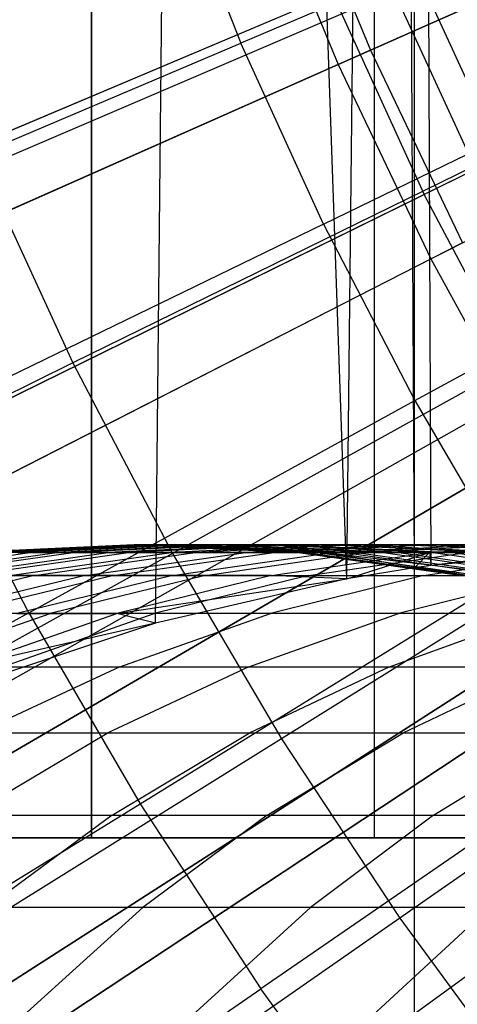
# Model space of a CAD drawing. Extents: x 0.1 to 12.1, y -6 to 6.
# Tile 81 of 256: x 4.741 to 4.891, y -0.857 to -0.521. Entities that reach past the tile are written whole.
import ezdxf

# ---------------------------------------------------------------- set-up
doc = ezdxf.new("R2010")
doc.units = 0
doc.header["$LTSCALE"] = 2.54
doc.layers.get('0').update_dxf_attribs({"linetype": 'CONTINUOUS'})

# ---------------------------------------------------------------- blocks, each defined once
blk = doc.blocks.new('DROPS_COLOR_B-11195_STL')
at = {"color": 0}
for p, q in [((4.87618, -0.90001, 62.82546), (4.87618, 0.89999, 62.82546)), ((4.87618, -0.90001, 62.82546), (4.87618, 0.89999, 62.82546)), ((4.78782, -0.72672, 51.07982), (4.80255, 0.72273, 51.07665)), ((4.78782, -0.72672, 51.07982), (4.80255, 0.72273, 51.07665)), ((4.85311, -0.71164, 51.06604), (4.80255, 0.72273, 51.07665)), ((4.85311, -0.71164, 51.06604), (4.80255, 0.72273, 51.07665)), ((4.85311, -0.71164, 51.06604), (4.86854, 0.70899, 51.06289)), ((4.85311, -0.71164, 51.06604), (4.86854, 0.70899, 51.06289)), ((4.87617, -0.70783, 51.06135), (4.86854, 0.70899, 51.06289)), ((4.87617, -0.70783, 51.06135), (4.86854, 0.70899, 51.06289)), ((4.88184, -0.70701, 51.06021), (4.87617, 0.70781, 51.06135)), ((4.88184, -0.70701, 51.06021), (4.87617, 0.70781, 51.06135)), ((4.87617, -0.70783, 51.06135), (4.87617, 0.70781, 51.06135)), ((4.87617, -0.70783, 51.06135), (4.87617, 0.70781, 51.06135)), ((4.7659, -0.8, 17.11798), (4.7659, 0, 17.11798)), ((4.7659, -0.8, 17.11798), (4.7659, 0, 17.11798)), ((4.7659, 0, 36.77724), (4.7659, -0.8, 36.77724)), ((4.7659, 0, 36.77724), (4.7659, -0.8, 36.77724)), ((4.86242, 0, 21.07751), (4.86242, -0.8, 21.07751)), ((4.86242, 0, 21.07751), (4.86242, -0.8, 21.07751)), ((4.86242, 0, 32.8177), (4.86242, -0.8, 32.8177)), ((4.86242, 0, 32.8177), (4.86242, -0.8, 32.8177)), ((5.16339, -0.44083, 13.45288), (4.87949, -0.58042, 13.37336)), ((5.16339, -0.44083, 13.45288), (4.87949, -0.58042, 13.37336)), ((4.79194, -0.46556, 13.71107), (4.81694, -0.52869, 13.71107)), ((4.79194, -0.46556, 13.71107), (4.81694, -0.52869, 13.71107)), ((4.95498, -0.46998, 13.75643), (4.81694, -0.52869, 13.71107)), ((4.95498, -0.46998, 13.75643), (4.81694, -0.52869, 13.71107)), ((4.87537, -0.50063, 2.00512), (4.58799, -0.62208, 2.1004)), ((4.87537, -0.50063, 2.00512), (4.58799, -0.62208, 2.1004)), ((4.90588, -0.56744, 2.00512), (4.87537, -0.50063, 2.00512)), ((4.90588, -0.56744, 2.00512), (4.87537, -0.50063, 2.00512)), ((4.84828, -0.51208, 13.37336), (4.56136, -0.63333, 13.27646)), ((4.84828, -0.51208, 13.37336), (4.56136, -0.63333, 13.27646)), ((4.86906, -0.51109, 13.64441), (4.72892, -0.57123, 13.59504)), ((4.86906, -0.51109, 13.64441), (4.72892, -0.57123, 13.59504)), ((4.84828, -0.51208, 13.37336), (4.87949, -0.58042, 13.37336)), ((4.84828, -0.51208, 13.37336), (4.87949, -0.58042, 13.37336)), ((4.86906, -0.51109, 13.64441), (4.89648, -0.57075, 13.64441)), ((4.86906, -0.51109, 13.64441), (4.89648, -0.57075, 13.64441)), ((4.84507, -0.59048, 13.71107), (4.97999, -0.52491, 13.75643)), ((4.84507, -0.59048, 13.71107), (4.97999, -0.52491, 13.75643)), ((4.67859, -0.58753, 13.66163), (4.81694, -0.52869, 13.71107)), ((4.67859, -0.58753, 13.66163), (4.81694, -0.52869, 13.71107)), ((4.84507, -0.59048, 13.71107), (4.81694, -0.52869, 13.71107)), ((4.84507, -0.59048, 13.71107), (4.81694, -0.52869, 13.71107)), ((4.90588, -0.56744, 2.00512), (4.62591, -0.7051, 2.1004)), ((4.90588, -0.56744, 2.00512), (4.62591, -0.7051, 2.1004)), ((4.72892, -0.57123, 13.59504), (4.75957, -0.63791, 13.59504)), ((4.72892, -0.57123, 13.59504), (4.75957, -0.63791, 13.59504)), ((4.89648, -0.57075, 13.64441), (4.75957, -0.63791, 13.59504)), ((4.89648, -0.57075, 13.64441), (4.75957, -0.63791, 13.59504)), ((4.59996, -0.71785, 13.27646), (4.87949, -0.58042, 13.37336)), ((4.59996, -0.71785, 13.27646), (4.87949, -0.58042, 13.37336)), ((4.87627, -0.65078, 13.71107), (5.00772, -0.57851, 13.75643)), ((4.87627, -0.65078, 13.71107), (5.00772, -0.57851, 13.75643)), ((4.91455, -0.64687, 13.37336), (4.87949, -0.58042, 13.37336)), ((4.91455, -0.64687, 13.37336), (4.87949, -0.58042, 13.37336)), ((4.84507, -0.59048, 13.71107), (4.70985, -0.6562, 13.66163)), ((4.84507, -0.59048, 13.71107), (4.70985, -0.6562, 13.66163)), ((4.84507, -0.59048, 13.71107), (4.87627, -0.65078, 13.71107)), ((4.84507, -0.59048, 13.71107), (4.87627, -0.65078, 13.71107)), ((4.92688, -0.62895, 13.64441), (4.79354, -0.70296, 13.59504)), ((4.92688, -0.62895, 13.64441), (4.79354, -0.70296, 13.59504)), ((4.94016, -0.63241, 2.00512), (4.6685, -0.78582, 2.1004)), ((4.94016, -0.63241, 2.00512), (4.6685, -0.78582, 2.1004)), ((4.75957, -0.63791, 13.59504), (4.62233, -0.70523, 13.54139)), ((4.75957, -0.63791, 13.59504), (4.62233, -0.70523, 13.54139)), ((4.75957, -0.63791, 13.59504), (4.79354, -0.70296, 13.59504)), ((4.75957, -0.63791, 13.59504), (4.79354, -0.70296, 13.59504)), ((4.91455, -0.64687, 13.37336), (4.64333, -0.80003, 13.27646)), ((4.91455, -0.64687, 13.37336), (4.64333, -0.80003, 13.27646)), ((4.74453, -0.72321, 13.66163), (4.87627, -0.65078, 13.71107)), ((4.74453, -0.72321, 13.66163), (4.87627, -0.65078, 13.71107)), ((4.87627, -0.65078, 13.71107), (4.91047, -0.70944, 13.71107)), ((4.87627, -0.65078, 13.71107), (4.91047, -0.70944, 13.71107)), ((4.74453, -0.72321, 13.66163), (4.70985, -0.6562, 13.66163)), ((4.74453, -0.72321, 13.66163), (4.70985, -0.6562, 13.66163)), ((4.96019, -0.68554, 13.64441), (4.83077, -0.76621, 13.59504)), ((4.96019, -0.68554, 13.64441), (4.83077, -0.76621, 13.59504)), ((4.97808, -0.6953, 2.00512), (4.71563, -0.86397, 2.1004)), ((4.97808, -0.6953, 2.00512), (4.71563, -0.86397, 2.1004)), ((4.78055, -0.70001, 52.51513), (4.72456, -0.70263, 52.5154)), ((4.78055, -0.70001, 52.51513), (4.72456, -0.70263, 52.5154)), ((4.78184, -0.70001, 52.36918), (4.72587, -0.70263, 52.36791)), ((4.78184, -0.70001, 52.36918), (4.72587, -0.70263, 52.36791)), ((4.78325, -0.70001, 52.66106), (4.72729, -0.70263, 52.66287)), ((4.78325, -0.70001, 52.66106), (4.72729, -0.70263, 52.66287)), ((4.78715, -0.70001, 52.22318), (4.73123, -0.70263, 52.22036)), ((4.78715, -0.70001, 52.22318), (4.73123, -0.70263, 52.22036)), ((4.78994, -0.70001, 52.80649), (4.73405, -0.70263, 52.80984)), ((4.78994, -0.70001, 52.80649), (4.73405, -0.70263, 52.80984)), ((4.79646, -0.70001, 52.07737), (4.74064, -0.70263, 52.07301)), ((4.79646, -0.70001, 52.07737), (4.74064, -0.70263, 52.07301)), ((4.8006, -0.70001, 52.95168), (4.74483, -0.70263, 52.95657)), ((4.8006, -0.70001, 52.95168), (4.74483, -0.70263, 52.95657)), ((4.80977, -0.70001, 51.93202), (4.7541, -0.70263, 51.92613)), ((4.80977, -0.70001, 51.93202), (4.7541, -0.70263, 51.92613)), ((4.81524, -0.70001, 53.0965), (4.75962, -0.70263, 53.10291)), ((4.81524, -0.70001, 53.0965), (4.75962, -0.70263, 53.10291)), ((4.82709, -0.70001, 51.78709), (4.77159, -0.70263, 51.77967)), ((4.82709, -0.70001, 51.78709), (4.77159, -0.70263, 51.77967)), ((4.83386, -0.70001, 53.24086), (4.77844, -0.70263, 53.2488)), ((4.83386, -0.70001, 53.24086), (4.77844, -0.70263, 53.2488)), ((4.78184, -0.70001, 52.36918), (4.78055, -0.70001, 52.51513)), ((4.78055, -0.70001, 52.51513), (4.78325, -0.70001, 52.66106)), ((4.78055, -0.70001, 52.51513), (4.78325, -0.70001, 52.66106)), ((4.78055, -0.70001, 52.51513), (4.83654, -0.70263, 52.51486)), ((4.78184, -0.70001, 52.36918), (4.78055, -0.70001, 52.51513)), ((4.78055, -0.70001, 52.51513), (4.83654, -0.70263, 52.51486)), ((4.78715, -0.70001, 52.22318), (4.78184, -0.70001, 52.36918)), ((4.78184, -0.70001, 52.36918), (4.83782, -0.70263, 52.37045)), ((4.78715, -0.70001, 52.22318), (4.78184, -0.70001, 52.36918)), ((4.78184, -0.70001, 52.36918), (4.83782, -0.70263, 52.37045)), ((4.78325, -0.70001, 52.66106), (4.78994, -0.70001, 52.80649)), ((4.78325, -0.70001, 52.66106), (4.78994, -0.70001, 52.80649)), ((4.78325, -0.70001, 52.66106), (4.83921, -0.70263, 52.65925)), ((4.78325, -0.70001, 52.66106), (4.83921, -0.70263, 52.65925)), ((4.79646, -0.70001, 52.07737), (4.78715, -0.70001, 52.22318)), ((4.78715, -0.70001, 52.22318), (4.84307, -0.70263, 52.22599)), ((4.79646, -0.70001, 52.07737), (4.78715, -0.70001, 52.22318)), ((4.78715, -0.70001, 52.22318), (4.84307, -0.70263, 52.22599)), ((4.78994, -0.70001, 52.80649), (4.8006, -0.70001, 52.95168)), ((4.78994, -0.70001, 52.80649), (4.8006, -0.70001, 52.95168)), ((4.78994, -0.70001, 52.80649), (4.84582, -0.70263, 52.80314)), ((4.78994, -0.70001, 52.80649), (4.84582, -0.70263, 52.80314)), ((4.84835, -0.70001, 51.64305), (4.79308, -0.70263, 51.63411)), ((4.84835, -0.70001, 51.64305), (4.79308, -0.70263, 51.63411)), ((4.80977, -0.70001, 51.93202), (4.79646, -0.70001, 52.07737)), ((4.79646, -0.70001, 52.07737), (4.85228, -0.70263, 52.08172)), ((4.80977, -0.70001, 51.93202), (4.79646, -0.70001, 52.07737)), ((4.79646, -0.70001, 52.07737), (4.85228, -0.70263, 52.08172)), ((4.8006, -0.70001, 52.95168), (4.81524, -0.70001, 53.0965)), ((4.8006, -0.70001, 52.95168), (4.81524, -0.70001, 53.0965)), ((4.8006, -0.70001, 52.95168), (4.85638, -0.70263, 52.9468)), ((4.8006, -0.70001, 52.95168), (4.85638, -0.70263, 52.9468)), ((4.85646, -0.70001, 53.38467), (4.80127, -0.70263, 53.39413)), ((4.85646, -0.70001, 53.38467), (4.80127, -0.70263, 53.39413)), ((4.82709, -0.70001, 51.78709), (4.80977, -0.70001, 51.93202)), ((4.80977, -0.70001, 51.93202), (4.86545, -0.70263, 51.93791)), ((4.82709, -0.70001, 51.78709), (4.80977, -0.70001, 51.93202)), ((4.80977, -0.70001, 51.93202), (4.86545, -0.70263, 51.93791)), ((4.81524, -0.70001, 53.0965), (4.83386, -0.70001, 53.24086)), ((4.81524, -0.70001, 53.0965), (4.83386, -0.70001, 53.24086)), ((4.81524, -0.70001, 53.0965), (4.87086, -0.70263, 53.09009)), ((4.81524, -0.70001, 53.0965), (4.87086, -0.70263, 53.09009)), ((4.87358, -0.70001, 51.49966), (4.81857, -0.70263, 51.4892)), ((4.87358, -0.70001, 51.49966), (4.81857, -0.70263, 51.4892)), ((4.84835, -0.70001, 51.64305), (4.82709, -0.70001, 51.78709)), ((4.82709, -0.70001, 51.78709), (4.88258, -0.70263, 51.79451)), ((4.84835, -0.70001, 51.64305), (4.82709, -0.70001, 51.78709)), ((4.82709, -0.70001, 51.78709), (4.88258, -0.70263, 51.79451)), ((4.88303, -0.70001, 53.5278), (4.82812, -0.70263, 53.53876)), ((4.88303, -0.70001, 53.5278), (4.82812, -0.70263, 53.53876)), ((4.83386, -0.70001, 53.24086), (4.85646, -0.70001, 53.38467)), ((4.83386, -0.70001, 53.24086), (4.85646, -0.70001, 53.38467)), ((4.83386, -0.70001, 53.24086), (4.88928, -0.70263, 53.23293)), ((4.83386, -0.70001, 53.24086), (4.88928, -0.70263, 53.23293)), ((4.90269, -0.70001, 51.35723), (4.84799, -0.70263, 51.34527)), ((4.90269, -0.70001, 51.35723), (4.84799, -0.70263, 51.34527)), ((4.87358, -0.70001, 51.49966), (4.84835, -0.70001, 51.64305)), ((4.84835, -0.70001, 51.64305), (4.90362, -0.70263, 51.652)), ((4.87358, -0.70001, 51.49966), (4.84835, -0.70001, 51.64305)), ((4.84835, -0.70001, 51.64305), (4.90362, -0.70263, 51.652)), ((4.85646, -0.70001, 53.38467), (4.88303, -0.70001, 53.5278)), ((4.85646, -0.70001, 53.38467), (4.88303, -0.70001, 53.5278)), ((4.85646, -0.70001, 53.38467), (4.91164, -0.70263, 53.37521)), ((4.85646, -0.70001, 53.38467), (4.91164, -0.70263, 53.37521)), ((4.91362, -0.70001, 53.6705), (4.85904, -0.70263, 53.68297)), ((4.91362, -0.70001, 53.6705), (4.85904, -0.70263, 53.68297)), ((4.90269, -0.70001, 51.35723), (4.87358, -0.70001, 51.49966)), ((4.87358, -0.70001, 51.49966), (4.92858, -0.70263, 51.51012)), ((4.90269, -0.70001, 51.35723), (4.87358, -0.70001, 51.49966)), ((4.87358, -0.70001, 51.49966), (4.92858, -0.70263, 51.51012)), ((4.93569, -0.70001, 51.21566), (4.88134, -0.70263, 51.2022)), ((4.93569, -0.70001, 51.21566), (4.88134, -0.70263, 51.2022)), ((4.94914, -0.70076, 51.04713), (4.88184, -0.70701, 51.06021)), ((4.94914, -0.70076, 51.04713), (4.88184, -0.70701, 51.06021)), ((4.88303, -0.70001, 53.5278), (4.91362, -0.70001, 53.6705)), ((4.88303, -0.70001, 53.5278), (4.91362, -0.70001, 53.6705)), ((4.88303, -0.70001, 53.5278), (4.93793, -0.70263, 53.51683)), ((4.88303, -0.70001, 53.5278), (4.93793, -0.70263, 53.51683)), ((4.79354, -0.70296, 13.59504), (4.65989, -0.77714, 13.54139)), ((4.79354, -0.70296, 13.59504), (4.65989, -0.77714, 13.54139)), ((4.6893, -0.7105, 52.96143), (4.74483, -0.70263, 52.95657)), ((4.6893, -0.7105, 52.96143), (4.74483, -0.70263, 52.95657)), ((4.69866, -0.7105, 51.92026), (4.7541, -0.70263, 51.92613)), ((4.69866, -0.7105, 51.92026), (4.7541, -0.70263, 51.92613)), ((4.70424, -0.7105, 53.1093), (4.75962, -0.70263, 53.10291)), ((4.70424, -0.7105, 53.1093), (4.75962, -0.70263, 53.10291)), ((4.71634, -0.7105, 51.77228), (4.77159, -0.70263, 51.77967)), ((4.71634, -0.7105, 51.77228), (4.77159, -0.70263, 51.77967)), ((4.72326, -0.7105, 53.2567), (4.77844, -0.70263, 53.2488)), ((4.72326, -0.7105, 53.2567), (4.77844, -0.70263, 53.2488)), ((4.74483, -0.70263, 52.95657), (4.73405, -0.70263, 52.80984)), ((4.74483, -0.70263, 52.95657), (4.73405, -0.70263, 52.80984)), ((4.73805, -0.7105, 51.62521), (4.79308, -0.70263, 51.63411)), ((4.73805, -0.7105, 51.62521), (4.79308, -0.70263, 51.63411)), ((4.74064, -0.70263, 52.07301), (4.7541, -0.70263, 51.92613)), ((4.74064, -0.70263, 52.07301), (4.7541, -0.70263, 51.92613)), ((4.75962, -0.70263, 53.10291), (4.74483, -0.70263, 52.95657)), ((4.75962, -0.70263, 53.10291), (4.74483, -0.70263, 52.95657)), ((4.74633, -0.7105, 53.40354), (4.80127, -0.70263, 53.39413)), ((4.74633, -0.7105, 53.40354), (4.80127, -0.70263, 53.39413)), ((4.7541, -0.70263, 51.92613), (4.77159, -0.70263, 51.77967)), ((4.7541, -0.70263, 51.92613), (4.77159, -0.70263, 51.77967)), ((4.77844, -0.70263, 53.2488), (4.75962, -0.70263, 53.10291)), ((4.77844, -0.70263, 53.2488), (4.75962, -0.70263, 53.10291)), ((4.76381, -0.7105, 51.4788), (4.81857, -0.70263, 51.4892)), ((4.76381, -0.7105, 51.4788), (4.81857, -0.70263, 51.4892)), ((4.77159, -0.70263, 51.77967), (4.79308, -0.70263, 51.63411)), ((4.77159, -0.70263, 51.77967), (4.79308, -0.70263, 51.63411)), ((4.77346, -0.7105, 53.54968), (4.82812, -0.70263, 53.53876)), ((4.77346, -0.7105, 53.54968), (4.82812, -0.70263, 53.53876)), ((4.80127, -0.70263, 53.39413), (4.77844, -0.70263, 53.2488)), ((4.80127, -0.70263, 53.39413), (4.77844, -0.70263, 53.2488)), ((4.79308, -0.70263, 51.63411), (4.81857, -0.70263, 51.4892)), ((4.79308, -0.70263, 51.63411), (4.81857, -0.70263, 51.4892)), ((4.79354, -0.7105, 51.33336), (4.84799, -0.70263, 51.34527)), ((4.79354, -0.7105, 51.33336), (4.84799, -0.70263, 51.34527)), ((4.79354, -0.70296, 13.59504), (4.83077, -0.76621, 13.59504)), ((4.79354, -0.70296, 13.59504), (4.83077, -0.76621, 13.59504)), ((4.82812, -0.70263, 53.53876), (4.80127, -0.70263, 53.39413)), ((4.82812, -0.70263, 53.53876), (4.80127, -0.70263, 53.39413)), ((4.8047, -0.7105, 53.69539), (4.85904, -0.70263, 53.68297)), ((4.8047, -0.7105, 53.69539), (4.85904, -0.70263, 53.68297)), ((4.81857, -0.70263, 51.4892), (4.84799, -0.70263, 51.34527)), ((4.81857, -0.70263, 51.4892), (4.84799, -0.70263, 51.34527)), ((4.82724, -0.7105, 51.1888), (4.88134, -0.70263, 51.2022)), ((4.82724, -0.7105, 51.1888), (4.88134, -0.70263, 51.2022)), ((4.85904, -0.70263, 53.68297), (4.82812, -0.70263, 53.53876)), ((4.85904, -0.70263, 53.68297), (4.82812, -0.70263, 53.53876)), ((4.83921, -0.70263, 52.65925), (4.83654, -0.70263, 52.51486)), ((4.83654, -0.70263, 52.51486), (4.89228, -0.7105, 52.51459)), ((4.83654, -0.70263, 52.51486), (4.83782, -0.70263, 52.37045)), ((4.83654, -0.70263, 52.51486), (4.89228, -0.7105, 52.51459)), ((4.83921, -0.70263, 52.65925), (4.83654, -0.70263, 52.51486)), ((4.83654, -0.70263, 52.51486), (4.83782, -0.70263, 52.37045)), ((4.83782, -0.70263, 52.37045), (4.89354, -0.7105, 52.37172)), ((4.83782, -0.70263, 52.37045), (4.84307, -0.70263, 52.22599)), ((4.83782, -0.70263, 52.37045), (4.89354, -0.7105, 52.37172)), ((4.83782, -0.70263, 52.37045), (4.84307, -0.70263, 52.22599)), ((4.83921, -0.70263, 52.65925), (4.89492, -0.7105, 52.65744)), ((4.84582, -0.70263, 52.80314), (4.83921, -0.70263, 52.65925)), ((4.83921, -0.70263, 52.65925), (4.89492, -0.7105, 52.65744)), ((4.84582, -0.70263, 52.80314), (4.83921, -0.70263, 52.65925)), ((4.83994, -0.7105, 53.84019), (4.89392, -0.70263, 53.82628)), ((4.83994, -0.7105, 53.84019), (4.89392, -0.70263, 53.82628)), ((4.84307, -0.70263, 52.22599), (4.89874, -0.7105, 52.22879)), ((4.84307, -0.70263, 52.22599), (4.85228, -0.70263, 52.08172)), ((4.84307, -0.70263, 52.22599), (4.89874, -0.7105, 52.22879)), ((4.84307, -0.70263, 52.22599), (4.85228, -0.70263, 52.08172)), ((4.85638, -0.70263, 52.9468), (4.84582, -0.70263, 52.80314)), ((4.84582, -0.70263, 52.80314), (4.91191, -0.7105, 52.94194)), ((4.84582, -0.70263, 52.80314), (4.91191, -0.7105, 52.94194)), ((4.84582, -0.70263, 52.80314), (4.89492, -0.7105, 52.65744)), ((4.84582, -0.70263, 52.80314), (4.89492, -0.7105, 52.65744)), ((4.85638, -0.70263, 52.9468), (4.84582, -0.70263, 52.80314)), ((4.84799, -0.70263, 51.34527), (4.88134, -0.70263, 51.2022)), ((4.84799, -0.70263, 51.34527), (4.88134, -0.70263, 51.2022)), ((4.85228, -0.70263, 52.08172), (4.90786, -0.7105, 52.08605)), ((4.85228, -0.70263, 52.08172), (4.86545, -0.70263, 51.93791)), ((4.85228, -0.70263, 52.08172), (4.90786, -0.7105, 52.08605)), ((4.85228, -0.70263, 52.08172), (4.86545, -0.70263, 51.93791)), ((4.85311, -0.71164, 51.06604), (4.88134, -0.70263, 51.2022)), ((4.85311, -0.71164, 51.06604), (4.88134, -0.70263, 51.2022)), ((4.87086, -0.70263, 53.09009), (4.85638, -0.70263, 52.9468)), ((4.85638, -0.70263, 52.9468), (4.91191, -0.7105, 52.94194)), ((4.85638, -0.70263, 52.9468), (4.91191, -0.7105, 52.94194)), ((4.87086, -0.70263, 53.09009), (4.85638, -0.70263, 52.9468)), ((4.89392, -0.70263, 53.82628), (4.85904, -0.70263, 53.68297)), ((4.89392, -0.70263, 53.82628), (4.85904, -0.70263, 53.68297)), ((4.86545, -0.70263, 51.93791), (4.92089, -0.7105, 51.94377)), ((4.86545, -0.70263, 51.93791), (4.88258, -0.70263, 51.79451)), ((4.86545, -0.70263, 51.93791), (4.92089, -0.7105, 51.94377)), ((4.86545, -0.70263, 51.93791), (4.88258, -0.70263, 51.79451)), ((4.88928, -0.70263, 53.23293), (4.87086, -0.70263, 53.09009)), ((4.87086, -0.70263, 53.09009), (4.92624, -0.7105, 53.0837)), ((4.87086, -0.70263, 53.09009), (4.92624, -0.7105, 53.0837)), ((4.88928, -0.70263, 53.23293), (4.87086, -0.70263, 53.09009)), ((4.88134, -0.70263, 51.2022), (4.87617, -0.70783, 51.06135)), ((4.88134, -0.70263, 51.2022), (4.87617, -0.70783, 51.06135)), ((4.8792, -0.7105, 53.98411), (4.93277, -0.70263, 53.96871)), ((4.8792, -0.7105, 53.98411), (4.93277, -0.70263, 53.96871)), ((4.91872, -0.70263, 51.05968), (4.88134, -0.70263, 51.2022)), ((4.88134, -0.70263, 51.2022), (4.88184, -0.70701, 51.06021)), ((4.88134, -0.70263, 51.2022), (4.88184, -0.70701, 51.06021)), ((4.91872, -0.70263, 51.05968), (4.88134, -0.70263, 51.2022)), ((4.91872, -0.70263, 51.05968), (4.88184, -0.70701, 51.06021)), ((4.91872, -0.70263, 51.05968), (4.88184, -0.70701, 51.06021)), ((4.88258, -0.70263, 51.79451), (4.93784, -0.7105, 51.8019)), ((4.88258, -0.70263, 51.79451), (4.90362, -0.70263, 51.652)), ((4.88258, -0.70263, 51.79451), (4.93784, -0.7105, 51.8019)), ((4.88258, -0.70263, 51.79451), (4.90362, -0.70263, 51.652)), ((4.91164, -0.70263, 53.37521), (4.88928, -0.70263, 53.23293)), ((4.88928, -0.70263, 53.23293), (4.94446, -0.7105, 53.22502)), ((4.88928, -0.70263, 53.23293), (4.94446, -0.7105, 53.22502)), ((4.91164, -0.70263, 53.37521), (4.88928, -0.70263, 53.23293)), ((4.87617, -0.70783, 51.06135), (4.85311, -0.71164, 51.06604)), ((4.87617, -0.70783, 51.06135), (4.85311, -0.71164, 51.06604)), ((4.88184, -0.70701, 51.06021), (4.87617, -0.70783, 51.06135)), ((4.88184, -0.70701, 51.06021), (4.87617, -0.70783, 51.06135)), ((4.69131, -0.8796, 13.27646), (4.95335, -0.7112, 13.37336)), ((4.69131, -0.8796, 13.27646), (4.95335, -0.7112, 13.37336)), ((4.74633, -0.7105, 53.40354), (4.69282, -0.72343, 53.41271)), ((4.74633, -0.7105, 53.40354), (4.69282, -0.72343, 53.41271)), ((4.76381, -0.7105, 51.4788), (4.71048, -0.72343, 51.46865)), ((4.76381, -0.7105, 51.4788), (4.71048, -0.72343, 51.46865)), ((4.77346, -0.7105, 53.54968), (4.72022, -0.72343, 53.56032)), ((4.77346, -0.7105, 53.54968), (4.72022, -0.72343, 53.56032)), ((4.72326, -0.7105, 53.2567), (4.74633, -0.7105, 53.40354)), ((4.72326, -0.7105, 53.2567), (4.74633, -0.7105, 53.40354)), ((4.76381, -0.7105, 51.4788), (4.73805, -0.7105, 51.62521)), ((4.76381, -0.7105, 51.4788), (4.73805, -0.7105, 51.62521)), ((4.79354, -0.7105, 51.33336), (4.7405, -0.72343, 51.32177)), ((4.79354, -0.7105, 51.33336), (4.7405, -0.72343, 51.32177)), ((4.74633, -0.7105, 53.40354), (4.77346, -0.7105, 53.54968)), ((4.74633, -0.7105, 53.40354), (4.77346, -0.7105, 53.54968)), ((4.8047, -0.7105, 53.69539), (4.75177, -0.72343, 53.70749)), ((4.8047, -0.7105, 53.69539), (4.75177, -0.72343, 53.70749)), ((4.79354, -0.7105, 51.33336), (4.76381, -0.7105, 51.4788)), ((4.79354, -0.7105, 51.33336), (4.76381, -0.7105, 51.4788)), ((4.77346, -0.7105, 53.54968), (4.8047, -0.7105, 53.69539)), ((4.77346, -0.7105, 53.54968), (4.8047, -0.7105, 53.69539)), ((4.82724, -0.7105, 51.1888), (4.77454, -0.72343, 51.17575)), ((4.82724, -0.7105, 51.1888), (4.77454, -0.72343, 51.17575)), ((4.77454, -0.72343, 51.17575), (4.85311, -0.71164, 51.06604)), ((4.77454, -0.72343, 51.17575), (4.85311, -0.71164, 51.06604)), ((4.78253, -0.78839, 13.66163), (4.91047, -0.70944, 13.71107)), ((4.78253, -0.78839, 13.66163), (4.91047, -0.70944, 13.71107)), ((4.83994, -0.7105, 53.84019), (4.78737, -0.72343, 53.85374)), ((4.83994, -0.7105, 53.84019), (4.78737, -0.72343, 53.85374)), ((4.85311, -0.71164, 51.06604), (4.78782, -0.72672, 51.07982)), ((4.85311, -0.71164, 51.06604), (4.78782, -0.72672, 51.07982)), ((4.82724, -0.7105, 51.1888), (4.79354, -0.7105, 51.33336)), ((4.82724, -0.7105, 51.1888), (4.79354, -0.7105, 51.33336)), ((4.8047, -0.7105, 53.69539), (4.83994, -0.7105, 53.84019)), ((4.8047, -0.7105, 53.69539), (4.83994, -0.7105, 53.84019)), ((4.8792, -0.7105, 53.98411), (4.82703, -0.72343, 53.9991)), ((4.8792, -0.7105, 53.98411), (4.82703, -0.72343, 53.9991)), ((4.85311, -0.71164, 51.06604), (4.82724, -0.7105, 51.1888)), ((4.85311, -0.71164, 51.06604), (4.82724, -0.7105, 51.1888)), ((4.83994, -0.7105, 53.84019), (4.8792, -0.7105, 53.98411)), ((4.83994, -0.7105, 53.84019), (4.8792, -0.7105, 53.98411)), ((4.9224, -0.7105, 54.1269), (4.87066, -0.72343, 54.14332)), ((4.9224, -0.7105, 54.1269), (4.87066, -0.72343, 54.14332)), ((4.8792, -0.7105, 53.98411), (4.9224, -0.7105, 54.1269)), ((4.8792, -0.7105, 53.98411), (4.9224, -0.7105, 54.1269)), ((4.74453, -0.72321, 13.66163), (4.6125, -0.79579, 13.60807)), ((4.74453, -0.72321, 13.66163), (4.6125, -0.79579, 13.60807)), ((4.69958, -0.74162, 53.71942), (4.75177, -0.72343, 53.70749)), ((4.69958, -0.74162, 53.71942), (4.75177, -0.72343, 53.70749)), ((4.75177, -0.72343, 53.70749), (4.72022, -0.72343, 53.56032)), ((4.75177, -0.72343, 53.70749), (4.72022, -0.72343, 53.56032)), ((4.72257, -0.74162, 51.16288), (4.77454, -0.72343, 51.17575)), ((4.72257, -0.74162, 51.16288), (4.77454, -0.72343, 51.17575)), ((4.73553, -0.74162, 53.8671), (4.78737, -0.72343, 53.85374)), ((4.73553, -0.74162, 53.8671), (4.78737, -0.72343, 53.85374)), ((4.7405, -0.72343, 51.32177), (4.77454, -0.72343, 51.17575)), ((4.7405, -0.72343, 51.32177), (4.77454, -0.72343, 51.17575)), ((4.74453, -0.72321, 13.66163), (4.78253, -0.78839, 13.66163)), ((4.74453, -0.72321, 13.66163), (4.78253, -0.78839, 13.66163)), ((4.78737, -0.72343, 53.85374), (4.75177, -0.72343, 53.70749)), ((4.78737, -0.72343, 53.85374), (4.75177, -0.72343, 53.70749)), ((4.78782, -0.72672, 51.07982), (4.77454, -0.72343, 51.17575)), ((4.78782, -0.72672, 51.07982), (4.77454, -0.72343, 51.17575)), ((4.77557, -0.74162, 54.01389), (4.82703, -0.72343, 53.9991)), ((4.77557, -0.74162, 54.01389), (4.82703, -0.72343, 53.9991)), ((4.82703, -0.72343, 53.9991), (4.78737, -0.72343, 53.85374)), ((4.82703, -0.72343, 53.9991), (4.78737, -0.72343, 53.85374)), ((4.81963, -0.74162, 54.15953), (4.87066, -0.72343, 54.14332)), ((4.81963, -0.74162, 54.15953), (4.87066, -0.72343, 54.14332)), ((4.87066, -0.72343, 54.14332), (4.82703, -0.72343, 53.9991)), ((4.87066, -0.72343, 54.14332), (4.82703, -0.72343, 53.9991)), ((4.86763, -0.74162, 54.30377), (4.91819, -0.72343, 54.28616)), ((4.86763, -0.74162, 54.30377), (4.91819, -0.72343, 54.28616)), ((4.91819, -0.72343, 54.28616), (4.87066, -0.72343, 54.14332)), ((4.91819, -0.72343, 54.28616), (4.87066, -0.72343, 54.14332)), ((4.78782, -0.72672, 51.07982), (4.72257, -0.74162, 51.16288)), ((4.78782, -0.72672, 51.07982), (4.72257, -0.74162, 51.16288)), ((4.78782, -0.72672, 51.07982), (4.72501, -0.74761, 51.0938)), ((4.78782, -0.72672, 51.07982), (4.72501, -0.74761, 51.0938)), ((4.77557, -0.74162, 54.01389), (4.72684, -0.76432, 54.02789)), ((4.77557, -0.74162, 54.01389), (4.72684, -0.76432, 54.02789)), ((4.73553, -0.74162, 53.8671), (4.77557, -0.74162, 54.01389)), ((4.73553, -0.74162, 53.8671), (4.77557, -0.74162, 54.01389)), ((4.81963, -0.74162, 54.15953), (4.7713, -0.76432, 54.17487)), ((4.81963, -0.74162, 54.15953), (4.7713, -0.76432, 54.17487)), ((4.77557, -0.74162, 54.01389), (4.81963, -0.74162, 54.15953)), ((4.77557, -0.74162, 54.01389), (4.81963, -0.74162, 54.15953)), ((4.81963, -0.74162, 54.15953), (4.86763, -0.74162, 54.30377)), ((4.81963, -0.74162, 54.15953), (4.86763, -0.74162, 54.30377)), ((4.86763, -0.74162, 54.30377), (4.81974, -0.76432, 54.32043)), ((4.86763, -0.74162, 54.30377), (4.81974, -0.76432, 54.32043)), ((4.86763, -0.74162, 54.30377), (4.91956, -0.74162, 54.44663)), ((4.86763, -0.74162, 54.30377), (4.91956, -0.74162, 54.44663)), ((4.99632, -0.74037, 13.64441), (4.87116, -0.82748, 13.59504)), ((4.99632, -0.74037, 13.64441), (4.87116, -0.82748, 13.59504)), ((4.91956, -0.74162, 54.44663), (4.87215, -0.76432, 54.46461)), ((4.91956, -0.74162, 54.44663), (4.87215, -0.76432, 54.46461)), ((5.01954, -0.75594, 2.00512), (4.76715, -0.93931, 2.1004)), ((5.01954, -0.75594, 2.00512), (4.76715, -0.93931, 2.1004)), ((4.83077, -0.76621, 13.59504), (4.70105, -0.84706, 13.54139)), ((4.83077, -0.76621, 13.59504), (4.70105, -0.84706, 13.54139)), ((4.72417, -0.79228, 54.18983), (4.7713, -0.76432, 54.17487)), ((4.72417, -0.79228, 54.18983), (4.7713, -0.76432, 54.17487)), ((4.7713, -0.76432, 54.17487), (4.72684, -0.76432, 54.02789)), ((4.7713, -0.76432, 54.17487), (4.72684, -0.76432, 54.02789)), ((4.81974, -0.76432, 54.32043), (4.7713, -0.76432, 54.17487)), ((4.81974, -0.76432, 54.32043), (4.7713, -0.76432, 54.17487)), ((4.77304, -0.79228, 54.33668), (4.81974, -0.76432, 54.32043)), ((4.77304, -0.79228, 54.33668), (4.81974, -0.76432, 54.32043)), ((4.87215, -0.76432, 54.46461), (4.81974, -0.76432, 54.32043)), ((4.87215, -0.76432, 54.46461), (4.81974, -0.76432, 54.32043)), ((4.94756, -0.7663, 13.71107), (4.82375, -0.85158, 13.66163)), ((4.94756, -0.7663, 13.71107), (4.82375, -0.85158, 13.66163)), ((4.82592, -0.79228, 54.48214), (4.87215, -0.76432, 54.46461)), ((4.82592, -0.79228, 54.48214), (4.87215, -0.76432, 54.46461)), ((4.83077, -0.76621, 13.59504), (4.87116, -0.82748, 13.59504)), ((4.83077, -0.76621, 13.59504), (4.87116, -0.82748, 13.59504)), ((4.92835, -0.76432, 54.60695), (4.87215, -0.76432, 54.46461)), ((4.92835, -0.76432, 54.60695), (4.87215, -0.76432, 54.46461)), ((4.88262, -0.79228, 54.62575), (4.92835, -0.76432, 54.60695)), ((4.88262, -0.79228, 54.62575), (4.92835, -0.76432, 54.60695)), ((4.99575, -0.77322, 13.37336), (4.74376, -0.95631, 13.27646)), ((4.99575, -0.77322, 13.37336), (4.74376, -0.95631, 13.27646)), ((4.65431, -0.86752, 13.60807), (4.78253, -0.78839, 13.66163)), ((4.65431, -0.86752, 13.60807), (4.78253, -0.78839, 13.66163)), ((4.78253, -0.78839, 13.66163), (4.82375, -0.85158, 13.66163)), ((4.78253, -0.78839, 13.66163), (4.82375, -0.85158, 13.66163)), ((4.72417, -0.79228, 54.18983), (4.77304, -0.79228, 54.33668)), ((4.72417, -0.79228, 54.18983), (4.77304, -0.79228, 54.33668)), ((4.77304, -0.79228, 54.33668), (4.73018, -0.82387, 54.3516)), ((4.77304, -0.79228, 54.33668), (4.73018, -0.82387, 54.3516)), ((4.77304, -0.79228, 54.33668), (4.82592, -0.79228, 54.48214)), ((4.77304, -0.79228, 54.33668), (4.82592, -0.79228, 54.48214)), ((4.82592, -0.79228, 54.48214), (4.78348, -0.82387, 54.49824)), ((4.82592, -0.79228, 54.48214), (4.78348, -0.82387, 54.49824)), ((4.82592, -0.79228, 54.48214), (4.88262, -0.79228, 54.62575)), ((4.82592, -0.79228, 54.48214), (4.88262, -0.79228, 54.62575)), ((4.88262, -0.79228, 54.62575), (4.84064, -0.82387, 54.643)), ((4.88262, -0.79228, 54.62575), (4.84064, -0.82387, 54.643)), ((4.88262, -0.79228, 54.62575), (4.94323, -0.79228, 54.76775)), ((4.88262, -0.79228, 54.62575), (4.94323, -0.79228, 54.76775)), ((4.7659, -0.8, 17.11798), (4.3499, -0.8, 17.24914)), ((4.3499, -0.8, 36.64607), (4.7659, -0.8, 36.77724)), ((4.7659, -0.8, 17.11798), (4.3499, -0.8, 17.24914)), ((4.3499, -0.8, 36.64607), (4.7659, -0.8, 36.77724)), ((4.74105, -0.8, 32.61964), (4.86242, -0.8, 32.8177)), ((4.86242, -0.8, 21.07751), (4.74105, -0.8, 21.27557)), ((4.86242, -0.8, 21.07751), (4.74105, -0.8, 21.27557)), ((4.74105, -0.8, 32.61964), (4.86242, -0.8, 32.8177)), ((5.19176, -0.8, 17.02357), (4.7659, -0.8, 17.11798)), ((4.7659, -0.8, 36.77724), (5.19176, -0.8, 36.87165)), ((5.19176, -0.8, 17.02357), (4.7659, -0.8, 17.11798)), ((4.7659, -0.8, 36.77724), (5.19176, -0.8, 36.87165)), ((4.86242, -0.8, 32.8177), (5.01327, -0.8, 32.99433)), ((5.01327, -0.8, 20.90088), (4.86242, -0.8, 21.07751)), ((5.01327, -0.8, 20.90088), (4.86242, -0.8, 21.07751)), ((4.86242, -0.8, 32.8177), (5.01327, -0.8, 32.99433)), ((4.78348, -0.82387, 54.49824), (4.73018, -0.82387, 54.3516)), ((4.78348, -0.82387, 54.49824), (4.73018, -0.82387, 54.3516)), ((4.74272, -0.86072, 54.51369), (4.78348, -0.82387, 54.49824)), ((4.74272, -0.86072, 54.51369), (4.78348, -0.82387, 54.49824)), ((4.84064, -0.82387, 54.643), (4.78348, -0.82387, 54.49824)), ((4.84064, -0.82387, 54.643), (4.78348, -0.82387, 54.49824)), ((4.80032, -0.86072, 54.65957), (4.84064, -0.82387, 54.643)), ((4.80032, -0.86072, 54.65957), (4.84064, -0.82387, 54.643)), ((4.90174, -0.82387, 54.78615), (4.84064, -0.82387, 54.643)), ((4.90174, -0.82387, 54.78615), (4.84064, -0.82387, 54.643)), ((4.86189, -0.86072, 54.80382), (4.90174, -0.82387, 54.78615)), ((4.86189, -0.86072, 54.80382), (4.90174, -0.82387, 54.78615)), ((4.87116, -0.82748, 13.59504), (4.7457, -0.91481, 13.54139)), ((4.87116, -0.82748, 13.59504), (4.7457, -0.91481, 13.54139)), ((4.87116, -0.82748, 13.59504), (4.9146, -0.88664, 13.59504)), ((4.87116, -0.82748, 13.59504), (4.9146, -0.88664, 13.59504)), ((4.69967, -0.93705, 13.60807), (4.82375, -0.85158, 13.66163)), ((4.69967, -0.93705, 13.60807), (4.82375, -0.85158, 13.66163)), ((4.8681, -0.91262, 13.66163), (4.82375, -0.85158, 13.66163)), ((4.8681, -0.91262, 13.66163), (4.82375, -0.85158, 13.66163))]:
    blk.add_line(p, q, dxfattribs=at)
blk = doc.blocks.new('GROUP_1')
at = {"color": 0}
for p, q in [((5.09766, 5.59757, 0.08172), (4.80114, 5.4662, 0.14503)), ((5.09766, 5.59757, 0.08172), (4.80114, 5.4662, 0.14503)), ((4.79011, 5.46132, 11.85225), (5.08651, 5.59263, 11.91623)), ((4.79011, 5.46132, 11.85225), (5.08651, 5.59263, 11.91623)), ((4.82177, 5.39491, 11.85225), (5.11041, 5.54249, 11.91623)), ((4.82177, 5.39491, 11.85225), (5.11041, 5.54249, 11.91623)), ((4.77347, 5.53365, 0.14503), (4.80114, 5.4662, 0.14503)), ((4.77347, 5.53365, 0.14503), (4.80114, 5.4662, 0.14503)), ((4.76219, 5.52939, 11.85225), (4.79011, 5.46132, 11.85225)), ((4.76219, 5.52939, 11.85225), (4.79011, 5.46132, 11.85225)), ((4.80114, 5.4662, 0.14503), (4.50825, 5.33645, 0.2261)), ((4.80114, 5.4662, 0.14503), (4.50825, 5.33645, 0.2261)), ((4.80114, 5.4662, 0.14503), (4.8325, 5.4004, 0.14503)), ((4.80114, 5.4662, 0.14503), (4.8325, 5.4004, 0.14503)), ((4.49738, 5.33164, 11.77053), (4.79011, 5.46132, 11.85225)), ((4.49738, 5.33164, 11.77053), (4.79011, 5.46132, 11.85225)), ((4.79011, 5.46132, 11.85225), (4.82177, 5.39491, 11.85225)), ((4.79011, 5.46132, 11.85225), (4.82177, 5.39491, 11.85225)), ((4.8325, 5.4004, 0.14503), (4.54729, 5.25457, 0.2261)), ((4.8325, 5.4004, 0.14503), (4.54729, 5.25457, 0.2261)), ((4.5367, 5.24916, 11.77053), (4.82177, 5.39491, 11.85225)), ((4.5367, 5.24916, 11.77053), (4.82177, 5.39491, 11.85225)), ((4.82177, 5.39491, 11.85225), (4.85707, 5.33036, 11.85225)), ((4.82177, 5.39491, 11.85225), (4.85707, 5.33036, 11.85225)), ((4.86748, 5.33644, 0.14503), (4.59081, 5.17499, 0.2261)), ((4.86748, 5.33644, 0.14503), (4.59081, 5.17499, 0.2261)), ((4.58054, 5.16899, 11.77053), (4.85707, 5.33036, 11.85225)), ((4.58054, 5.16899, 11.77053), (4.85707, 5.33036, 11.85225)), ((4.90596, 5.27452, 0.14503), (4.63869, 5.09794, 0.2261)), ((4.90596, 5.27452, 0.14503), (4.63869, 5.09794, 0.2261)), ((4.62876, 5.09138, 11.77053), (4.8959, 5.26787, 11.85225)), ((4.62876, 5.09138, 11.77053), (4.8959, 5.26787, 11.85225))]:
    blk.add_line(p, q, dxfattribs=at)
blk.add_blockref('DROPS_COLOR_B-11195_STL', (-0.06, 5.99731, -1.7), dxfattribs=at)

msp = doc.modelspace()

# ---------------------------------------------------------------- block references
at = {"color": 0}
msp.add_blockref('GROUP_1', (0.06, -5.99731, 1.7), dxfattribs=at)

doc.saveas('drawing.dxf')
